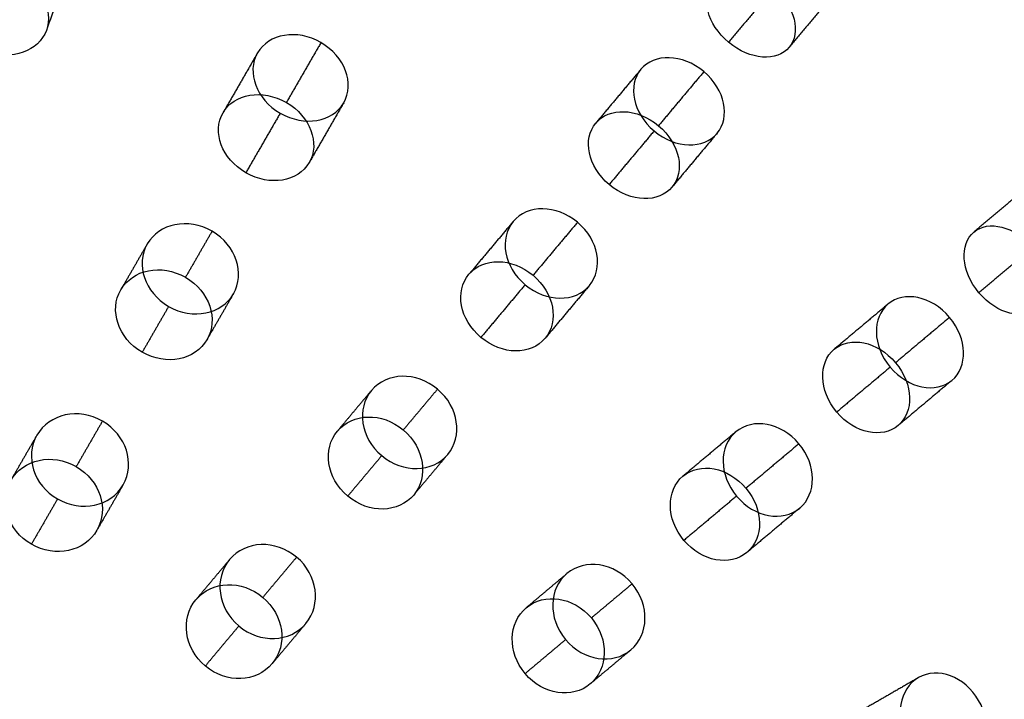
# Model space of a CAD drawing. Header units: millimetres. Extents: x -60 to 60, y -60 to 60.
# Tile 48 of 61: x 12 to 32, y 18 to 31. Entities that reach past the tile are written whole.
import ezdxf

# ---------------------------------------------------------------- set-up
doc = ezdxf.new("R2010")
doc.units = ezdxf.units.MM
doc.header["$MEASUREMENT"] = 0
doc.layers.add('Metal', color=7, linetype='Continuous', true_color=0xb2b2b2)
doc.layers.add('Opal glass', color=7, linetype='Continuous', true_color=0x7b7b7b)

msp = doc.modelspace()

# ---------------------------------------------------------------- linework, layer by layer
at = {"layer": 'Metal'}
for centre, radius in [((0.397, -0.384, 97.154), 56.961), ((0.397, -0.384, 93.154), 53.961), ((0.397, -0.384, 100.154), 53.961)]:
    msp.add_circle(centre, radius, dxfattribs=at)
for centre, radius, start, end in [((0.39, -0.346, 97.154), 60, 0, 180), ((0.39, -0.346, 107.154), 60, 0, 180), ((0.39, -0.346, 97.154), 60, 0, 180), ((0.39, -0.346, 97.154), 58.5, 0, 180), ((0.39, -0.346, 97.154), 57, 0, 180), ((0.39, -0.346, 107.154), 57, 0, 180), ((0.39, -0.346, 97.154), 57, 0, 180), ((0.397, -0.384, 107.154), 56.961, 285.0362, 95.9739), ((0.397, -0.384, 107.154), 56.961, 285.0362, 95.9739), ((0.397, -0.384, 102.154), 56.961, 285.5577, 85.3424), ((0.397, -0.384, 107.154), 55.461, 285.159, 95.8511), ((0.397, -0.384, 107.154), 53.961, 285.2887, 95.7214), ((0.397, -0.384, 107.154), 53.961, 285.2887, 95.7214)]:
    msp.add_arc(centre, radius, start, end, dxfattribs=at)
for points, knots in [([(12.266, 32.282, 152.357), (11.74, 32.474, 152.357), (11.199, 32.276, 152.632), (11.048, 31.859, 152.96), (10.896, 31.442, 153.289), (11.183, 30.943, 153.563), (11.709, 30.751, 153.563), (12.235, 30.56, 153.563), (12.775, 30.758, 153.289), (12.927, 31.175, 152.96), (13.079, 31.592, 152.632), (12.792, 32.091, 152.357), (12.266, 32.282, 152.357)], [0, 0, 0, 0, 1.749631, 1.749631, 1.749631, 3.499204, 3.499204, 3.499204, 5.248777, 5.248777, 5.248777, 6.998407, 6.998407, 6.998407, 6.998407]), ([(12.266, 32.282, 152.357), (11.74, 32.474, 152.357), (11.199, 32.276, 152.632), (11.048, 31.859, 152.96), (10.896, 31.442, 153.289), (11.183, 30.943, 153.563), (11.709, 30.751, 153.563), (12.235, 30.56, 153.563), (12.775, 30.758, 153.289), (12.927, 31.175, 152.96), (13.079, 31.592, 152.632), (12.792, 32.091, 152.357), (12.266, 32.282, 152.357)], [0, 0, 0, 0, 1.749631, 1.749631, 1.749631, 3.499204, 3.499204, 3.499204, 5.248777, 5.248777, 5.248777, 6.998407, 6.998407, 6.998407, 6.998407]), ([(27.545, 32.016, 145.42), (27.11, 32.382, 145.42), (26.569, 32.409, 145.768), (26.326, 32.119, 146.171), (26.083, 31.83, 146.573), (26.203, 31.301, 146.921), (26.639, 30.936, 146.921), (27.074, 30.571, 146.921), (27.615, 30.544, 146.573), (27.858, 30.834, 146.171), (28.101, 31.123, 145.768), (27.981, 31.651, 145.42), (27.545, 32.016, 145.42)], [0, 0, 0, 0, 1.76442, 1.76442, 1.76442, 3.528644, 3.528644, 3.528644, 5.292867, 5.292867, 5.292867, 7.057287, 7.057287, 7.057287, 7.057287]), ([(27.545, 32.016, 145.42), (27.11, 32.382, 145.42), (26.569, 32.409, 145.768), (26.326, 32.119, 146.171), (26.083, 31.83, 146.573), (26.203, 31.301, 146.921), (26.639, 30.936, 146.921), (27.074, 30.571, 146.921), (27.615, 30.544, 146.573), (27.858, 30.834, 146.171), (28.101, 31.123, 145.768), (27.981, 31.651, 145.42), (27.545, 32.016, 145.42)], [0, 0, 0, 0, 1.76442, 1.76442, 1.76442, 3.528644, 3.528644, 3.528644, 5.292867, 5.292867, 5.292867, 7.057287, 7.057287, 7.057287, 7.057287]), ([(18.447, 30.929, 155.069), (18.931, 30.649, 155.069), (19.127, 30.107, 155.34), (18.903, 29.72, 155.664), (18.68, 29.333, 155.989), (18.112, 29.232, 156.26), (17.628, 29.511, 156.26), (17.144, 29.79, 156.26), (16.948, 30.333, 155.989), (17.171, 30.72, 155.664), (17.395, 31.107, 155.34), (17.962, 31.208, 155.069), (18.447, 30.929, 155.069)], [0, 0, 0, 0, 1.748435, 1.748435, 1.748435, 3.496823, 3.496823, 3.496823, 5.245211, 5.245211, 5.245211, 6.993645, 6.993645, 6.993645, 6.993645]), ([(18.447, 30.929, 155.069), (18.931, 30.649, 155.069), (19.127, 30.107, 155.34), (18.903, 29.72, 155.664), (18.68, 29.333, 155.989), (18.112, 29.232, 156.26), (17.628, 29.511, 156.26), (17.144, 29.79, 156.26), (16.948, 30.333, 155.989), (17.171, 30.72, 155.664), (17.395, 31.107, 155.34), (17.962, 31.208, 155.069), (18.447, 30.929, 155.069)], [0, 0, 0, 0, 1.748435, 1.748435, 1.748435, 3.496823, 3.496823, 3.496823, 5.245211, 5.245211, 5.245211, 6.993645, 6.993645, 6.993645, 6.993645]), ([(26.143, 30.345, 151.817), (26.579, 29.98, 151.817), (26.677, 29.426, 152.13), (26.409, 29.107, 152.492), (26.141, 28.787, 152.853), (25.578, 28.788, 153.166), (25.143, 29.153, 153.166), (24.708, 29.518, 153.166), (24.609, 30.073, 152.853), (24.877, 30.392, 152.492), (25.145, 30.712, 152.13), (25.708, 30.71, 151.817), (26.143, 30.345, 151.817)], [0, 0, 0, 0, 1.764149, 1.764149, 1.764149, 3.528113, 3.528113, 3.528113, 5.292078, 5.292078, 5.292078, 7.056226, 7.056226, 7.056226, 7.056226]), ([(26.143, 30.345, 151.817), (26.579, 29.98, 151.817), (26.677, 29.426, 152.13), (26.409, 29.107, 152.492), (26.141, 28.787, 152.853), (25.578, 28.788, 153.166), (25.143, 29.153, 153.166), (24.708, 29.518, 153.166), (24.609, 30.073, 152.853), (24.877, 30.392, 152.492), (25.145, 30.712, 152.13), (25.708, 30.71, 151.817), (26.143, 30.345, 151.817)], [0, 0, 0, 0, 1.764149, 1.764149, 1.764149, 3.528113, 3.528113, 3.528113, 5.292078, 5.292078, 5.292078, 7.056226, 7.056226, 7.056226, 7.056226]), ([(17.751, 29.724, 152.357), (17.267, 30.004, 152.357), (16.7, 29.903, 152.632), (16.478, 29.519, 152.96), (16.256, 29.135, 153.289), (16.452, 28.593, 153.563), (16.937, 28.314, 153.563), (17.421, 28.034, 153.563), (17.988, 28.135, 153.289), (18.21, 28.519, 152.96), (18.432, 28.903, 152.632), (18.236, 29.445, 152.357), (17.751, 29.724, 152.357)], [0, 0, 0, 0, 1.74963, 1.74963, 1.74963, 3.499203, 3.499203, 3.499203, 5.248777, 5.248777, 5.248777, 6.998407, 6.998407, 6.998407, 6.998407]), ([(17.751, 29.724, 152.357), (17.267, 30.004, 152.357), (16.7, 29.903, 152.632), (16.478, 29.519, 152.96), (16.256, 29.135, 153.289), (16.452, 28.593, 153.563), (16.937, 28.314, 153.563), (17.421, 28.034, 153.563), (17.988, 28.135, 153.289), (18.21, 28.519, 152.96), (18.432, 28.903, 152.632), (18.236, 29.445, 152.357), (17.751, 29.724, 152.357)], [0, 0, 0, 0, 1.74963, 1.74963, 1.74963, 3.499203, 3.499203, 3.499203, 5.248777, 5.248777, 5.248777, 6.998407, 6.998407, 6.998407, 6.998407]), ([(25.232, 29.259, 149.052), (24.795, 29.625, 149.052), (24.235, 29.627, 149.372), (23.97, 29.311, 149.739), (23.705, 28.995, 150.105), (23.803, 28.443, 150.425), (24.239, 28.076, 150.425), (24.676, 27.71, 150.425), (25.237, 27.709, 150.105), (25.502, 28.025, 149.739), (25.767, 28.341, 149.372), (25.668, 28.892, 149.052), (25.232, 29.259, 149.052)], [0, 0, 0, 0, 1.767237, 1.767237, 1.767237, 3.534244, 3.534244, 3.534244, 5.301251, 5.301251, 5.301251, 7.068488, 7.068488, 7.068488, 7.068488]), ([(25.232, 29.259, 149.052), (24.795, 29.625, 149.052), (24.235, 29.627, 149.372), (23.97, 29.311, 149.739), (23.705, 28.995, 150.105), (23.803, 28.443, 150.425), (24.239, 28.076, 150.425), (24.676, 27.71, 150.425), (25.237, 27.709, 150.105), (25.502, 28.025, 149.739), (25.767, 28.341, 149.372), (25.668, 28.892, 149.052), (25.232, 29.259, 149.052)], [0, 0, 0, 0, 1.767237, 1.767237, 1.767237, 3.534244, 3.534244, 3.534244, 5.301251, 5.301251, 5.301251, 7.068488, 7.068488, 7.068488, 7.068488]), ([(23.603, 27.318, 155.069), (24.031, 26.959, 155.069), (24.13, 26.39, 155.34), (23.843, 26.048, 155.664), (23.556, 25.706, 155.989), (22.979, 25.705, 156.26), (22.551, 26.064, 156.26), (22.123, 26.423, 156.26), (22.024, 26.992, 155.989), (22.311, 27.334, 155.664), (22.598, 27.676, 155.34), (23.175, 27.677, 155.069), (23.603, 27.318, 155.069)], [0, 0, 0, 0, 1.748434, 1.748434, 1.748434, 3.496823, 3.496823, 3.496823, 5.245211, 5.245211, 5.245211, 6.993645, 6.993645, 6.993645, 6.993645]), ([(23.603, 27.318, 155.069), (24.031, 26.959, 155.069), (24.13, 26.39, 155.34), (23.843, 26.048, 155.664), (23.556, 25.706, 155.989), (22.979, 25.705, 156.26), (22.551, 26.064, 156.26), (22.123, 26.423, 156.26), (22.024, 26.992, 155.989), (22.311, 27.334, 155.664), (22.598, 27.676, 155.34), (23.175, 27.677, 155.069), (23.603, 27.318, 155.069)], [0, 0, 0, 0, 1.748434, 1.748434, 1.748434, 3.496823, 3.496823, 3.496823, 5.245211, 5.245211, 5.245211, 6.993645, 6.993645, 6.993645, 6.993645]), ([(16.258, 27.137, 158.074), (16.744, 26.857, 158.074), (16.924, 26.292, 158.313), (16.688, 25.882, 158.598), (16.451, 25.472, 158.882), (15.872, 25.346, 159.121), (15.385, 25.627, 159.121), (14.899, 25.907, 159.121), (14.719, 26.472, 158.882), (14.956, 26.882, 158.598), (15.192, 27.292, 158.313), (15.771, 27.418, 158.074), (16.258, 27.137, 158.074)], [0, 0, 0, 0, 1.752923, 1.752923, 1.752923, 3.505767, 3.505767, 3.505767, 5.258611, 5.258611, 5.258611, 7.011534, 7.011534, 7.011534, 7.011534]), ([(16.258, 27.137, 158.074), (16.744, 26.857, 158.074), (16.924, 26.292, 158.313), (16.688, 25.882, 158.598), (16.451, 25.472, 158.882), (15.872, 25.346, 159.121), (15.385, 25.627, 159.121), (14.899, 25.907, 159.121), (14.719, 26.472, 158.882), (14.956, 26.882, 158.598), (15.192, 27.292, 158.313), (15.771, 27.418, 158.074), (16.258, 27.137, 158.074)], [0, 0, 0, 0, 1.752923, 1.752923, 1.752923, 3.505767, 3.505767, 3.505767, 5.258611, 5.258611, 5.258611, 7.011534, 7.011534, 7.011534, 7.011534]), ([(32.752, 26.809, 145.42), (32.387, 27.245, 145.42), (31.859, 27.365, 145.768), (31.57, 27.122, 146.171), (31.28, 26.879, 146.573), (31.307, 26.338, 146.921), (31.672, 25.903, 146.921), (32.038, 25.467, 146.921), (32.566, 25.347, 146.573), (32.855, 25.59, 146.171), (33.145, 25.833, 145.768), (33.118, 26.374, 145.42), (32.752, 26.809, 145.42)], [0, 0, 0, 0, 1.76442, 1.76442, 1.76442, 3.528643, 3.528643, 3.528643, 5.292867, 5.292867, 5.292867, 7.057287, 7.057287, 7.057287, 7.057287]), ([(32.752, 26.809, 145.42), (32.387, 27.245, 145.42), (31.859, 27.365, 145.768), (31.57, 27.122, 146.171), (31.28, 26.879, 146.573), (31.307, 26.338, 146.921), (31.672, 25.903, 146.921), (32.038, 25.467, 146.921), (32.566, 25.347, 146.573), (32.855, 25.59, 146.171), (33.145, 25.833, 145.768), (33.118, 26.374, 145.42), (32.752, 26.809, 145.42)], [0, 0, 0, 0, 1.76442, 1.76442, 1.76442, 3.528643, 3.528643, 3.528643, 5.292867, 5.292867, 5.292867, 7.057287, 7.057287, 7.057287, 7.057287]), ([(22.709, 26.253, 152.357), (22.281, 26.613, 152.357), (21.705, 26.612, 152.632), (21.42, 26.272, 152.96), (21.134, 25.932, 153.289), (21.233, 25.365, 153.563), (21.662, 25.005, 153.563), (22.091, 24.645, 153.563), (22.666, 24.646, 153.289), (22.952, 24.986, 152.96), (23.237, 25.326, 152.632), (23.138, 25.893, 152.357), (22.709, 26.253, 152.357)], [0, 0, 0, 0, 1.74963, 1.74963, 1.74963, 3.499203, 3.499203, 3.499203, 5.248777, 5.248777, 5.248777, 6.998407, 6.998407, 6.998407, 6.998407]), ([(22.709, 26.253, 152.357), (22.281, 26.613, 152.357), (21.705, 26.612, 152.632), (21.42, 26.272, 152.96), (21.134, 25.932, 153.289), (21.233, 25.365, 153.563), (21.662, 25.005, 153.563), (22.091, 24.645, 153.563), (22.666, 24.646, 153.289), (22.952, 24.986, 152.96), (23.237, 25.326, 152.632), (23.138, 25.893, 152.357), (22.709, 26.253, 152.357)], [0, 0, 0, 0, 1.74963, 1.74963, 1.74963, 3.499203, 3.499203, 3.499203, 5.248777, 5.248777, 5.248777, 6.998407, 6.998407, 6.998407, 6.998407]), ([(15.723, 26.212, 155.201), (15.236, 26.493, 155.201), (14.658, 26.367, 155.446), (14.423, 25.959, 155.735), (14.187, 25.552, 156.023), (14.367, 24.988, 156.267), (14.854, 24.707, 156.267), (15.342, 24.426, 156.267), (15.92, 24.552, 156.023), (16.155, 24.959, 155.735), (16.39, 25.367, 155.446), (16.21, 25.93, 155.201), (15.723, 26.212, 155.201)], [0, 0, 0, 0, 1.754643, 1.754643, 1.754643, 3.509188, 3.509188, 3.509188, 5.263734, 5.263734, 5.263734, 7.018377, 7.018377, 7.018377, 7.018377]), ([(15.723, 26.212, 155.201), (15.236, 26.493, 155.201), (14.658, 26.367, 155.446), (14.423, 25.959, 155.735), (14.187, 25.552, 156.023), (14.367, 24.988, 156.267), (14.854, 24.707, 156.267), (15.342, 24.426, 156.267), (15.92, 24.552, 156.023), (16.155, 24.959, 155.735), (16.39, 25.367, 155.446), (16.21, 25.93, 155.201), (15.723, 26.212, 155.201)], [0, 0, 0, 0, 1.754643, 1.754643, 1.754643, 3.509188, 3.509188, 3.509188, 5.263734, 5.263734, 5.263734, 7.018377, 7.018377, 7.018377, 7.018377]), ([(31.081, 25.407, 151.817), (31.447, 24.972, 151.817), (31.448, 24.409, 152.13), (31.128, 24.141, 152.492), (30.809, 23.873, 152.853), (30.255, 23.971, 153.166), (29.889, 24.407, 153.166), (29.524, 24.842, 153.166), (29.523, 25.405, 152.853), (29.843, 25.673, 152.492), (30.162, 25.941, 152.13), (30.716, 25.842, 151.817), (31.081, 25.407, 151.817)], [0, 0, 0, 0, 1.764148, 1.764148, 1.764148, 3.528113, 3.528113, 3.528113, 5.292077, 5.292077, 5.292077, 7.056226, 7.056226, 7.056226, 7.056226]), ([(31.081, 25.407, 151.817), (31.447, 24.972, 151.817), (31.448, 24.409, 152.13), (31.128, 24.141, 152.492), (30.809, 23.873, 152.853), (30.255, 23.971, 153.166), (29.889, 24.407, 153.166), (29.524, 24.842, 153.166), (29.523, 25.405, 152.853), (29.843, 25.673, 152.492), (30.162, 25.941, 152.13), (30.716, 25.842, 151.817), (31.081, 25.407, 151.817)], [0, 0, 0, 0, 1.764148, 1.764148, 1.764148, 3.528113, 3.528113, 3.528113, 5.292077, 5.292077, 5.292077, 7.056226, 7.056226, 7.056226, 7.056226]), ([(29.995, 24.495, 149.052), (29.629, 24.932, 149.052), (29.077, 25.031, 149.372), (28.761, 24.766, 149.739), (28.445, 24.5, 150.105), (28.446, 23.94, 150.425), (28.813, 23.503, 150.425), (29.179, 23.067, 150.425), (29.731, 22.968, 150.105), (30.047, 23.233, 149.739), (30.363, 23.499, 149.372), (30.362, 24.059, 149.052), (29.995, 24.495, 149.052)], [0, 0, 0, 0, 1.767237, 1.767237, 1.767237, 3.534244, 3.534244, 3.534244, 5.301251, 5.301251, 5.301251, 7.068488, 7.068488, 7.068488, 7.068488]), ([(29.995, 24.495, 149.052), (29.629, 24.932, 149.052), (29.077, 25.031, 149.372), (28.761, 24.766, 149.739), (28.445, 24.5, 150.105), (28.446, 23.94, 150.425), (28.813, 23.503, 150.425), (29.179, 23.067, 150.425), (29.731, 22.968, 150.105), (30.047, 23.233, 149.739), (30.363, 23.499, 149.372), (30.362, 24.059, 149.052), (29.995, 24.495, 149.052)], [0, 0, 0, 0, 1.767237, 1.767237, 1.767237, 3.534244, 3.534244, 3.534244, 5.301251, 5.301251, 5.301251, 7.068488, 7.068488, 7.068488, 7.068488]), ([(20.789, 23.964, 158.074), (21.219, 23.603, 158.074), (21.299, 23.016, 158.313), (20.995, 22.654, 158.598), (20.69, 22.291, 158.882), (20.098, 22.267, 159.121), (19.668, 22.628, 159.121), (19.237, 22.989, 159.121), (19.158, 23.576, 158.882), (19.462, 23.939, 158.598), (19.767, 24.302, 158.313), (20.359, 24.325, 158.074), (20.789, 23.964, 158.074)], [0, 0, 0, 0, 1.752923, 1.752923, 1.752923, 3.505767, 3.505767, 3.505767, 5.258611, 5.258611, 5.258611, 7.011534, 7.011534, 7.011534, 7.011534]), ([(20.789, 23.964, 158.074), (21.219, 23.603, 158.074), (21.299, 23.016, 158.313), (20.995, 22.654, 158.598), (20.69, 22.291, 158.882), (20.098, 22.267, 159.121), (19.668, 22.628, 159.121), (19.237, 22.989, 159.121), (19.158, 23.576, 158.882), (19.462, 23.939, 158.598), (19.767, 24.302, 158.313), (20.359, 24.325, 158.074), (20.789, 23.964, 158.074)], [0, 0, 0, 0, 1.752923, 1.752923, 1.752923, 3.505767, 3.505767, 3.505767, 5.258611, 5.258611, 5.258611, 7.011534, 7.011534, 7.011534, 7.011534]), ([(14.054, 23.321, 160.569), (14.535, 23.044, 160.569), (14.717, 22.469, 160.768), (14.469, 22.04, 161.011), (14.221, 21.61, 161.255), (13.633, 21.481, 161.454), (13.152, 21.758, 161.454), (12.671, 22.036, 161.454), (12.489, 22.61, 161.255), (12.737, 23.04, 161.011), (12.985, 23.469, 160.768), (13.574, 23.599, 160.569), (14.054, 23.321, 160.569)], [0, 0, 0, 0, 1.74211, 1.74211, 1.74211, 3.484207, 3.484207, 3.484207, 5.226305, 5.226305, 5.226305, 6.968414, 6.968414, 6.968414, 6.968414]), ([(14.054, 23.321, 160.569), (14.535, 23.044, 160.569), (14.717, 22.469, 160.768), (14.469, 22.04, 161.011), (14.221, 21.61, 161.255), (13.633, 21.481, 161.454), (13.152, 21.758, 161.454), (12.671, 22.036, 161.454), (12.489, 22.61, 161.255), (12.737, 23.04, 161.011), (12.985, 23.469, 160.768), (13.574, 23.599, 160.569), (14.054, 23.321, 160.569)], [0, 0, 0, 0, 1.74211, 1.74211, 1.74211, 3.484207, 3.484207, 3.484207, 5.226305, 5.226305, 5.226305, 6.968414, 6.968414, 6.968414, 6.968414]), ([(20.102, 23.145, 155.201), (19.671, 23.507, 155.201), (19.08, 23.483, 155.446), (18.778, 23.123, 155.735), (18.475, 22.762, 156.023), (18.554, 22.176, 156.267), (18.985, 21.815, 156.267), (19.416, 21.453, 156.267), (20.007, 21.477, 156.023), (20.31, 21.837, 155.735), (20.612, 22.198, 155.446), (20.533, 22.784, 155.201), (20.102, 23.145, 155.201)], [0, 0, 0, 0, 1.754643, 1.754643, 1.754643, 3.509188, 3.509188, 3.509188, 5.263734, 5.263734, 5.263734, 7.018377, 7.018377, 7.018377, 7.018377]), ([(20.102, 23.145, 155.201), (19.671, 23.507, 155.201), (19.08, 23.483, 155.446), (18.778, 23.123, 155.735), (18.475, 22.762, 156.023), (18.554, 22.176, 156.267), (18.985, 21.815, 156.267), (19.416, 21.453, 156.267), (20.007, 21.477, 156.023), (20.31, 21.837, 155.735), (20.612, 22.198, 155.446), (20.533, 22.784, 155.201), (20.102, 23.145, 155.201)], [0, 0, 0, 0, 1.754643, 1.754643, 1.754643, 3.509188, 3.509188, 3.509188, 5.263734, 5.263734, 5.263734, 7.018377, 7.018377, 7.018377, 7.018377]), ([(28.054, 22.867, 155.069), (28.414, 22.439, 155.069), (28.412, 21.862, 155.34), (28.07, 21.575, 155.664), (27.728, 21.288, 155.989), (27.16, 21.386, 156.26), (26.8, 21.815, 156.26), (26.441, 22.243, 156.26), (26.442, 22.82, 155.989), (26.785, 23.107, 155.664), (27.127, 23.394, 155.34), (27.695, 23.295, 155.069), (28.054, 22.867, 155.069)], [0, 0, 0, 0, 1.748435, 1.748435, 1.748435, 3.496823, 3.496823, 3.496823, 5.245211, 5.245211, 5.245211, 6.993645, 6.993645, 6.993645, 6.993645]), ([(28.054, 22.867, 155.069), (28.414, 22.439, 155.069), (28.412, 21.862, 155.34), (28.07, 21.575, 155.664), (27.728, 21.288, 155.989), (27.16, 21.386, 156.26), (26.8, 21.815, 156.26), (26.441, 22.243, 156.26), (26.442, 22.82, 155.989), (26.785, 23.107, 155.664), (27.127, 23.394, 155.34), (27.695, 23.295, 155.069), (28.054, 22.867, 155.069)], [0, 0, 0, 0, 1.748435, 1.748435, 1.748435, 3.496823, 3.496823, 3.496823, 5.245211, 5.245211, 5.245211, 6.993645, 6.993645, 6.993645, 6.993645]), ([(13.527, 22.408, 157.737), (13.046, 22.686, 157.737), (12.458, 22.557, 157.939), (12.211, 22.129, 158.185), (11.964, 21.7, 158.43), (12.146, 21.127, 158.632), (12.627, 20.849, 158.632), (13.108, 20.571, 158.632), (13.696, 20.7, 158.43), (13.943, 21.129, 158.185), (14.19, 21.557, 157.939), (14.008, 22.131, 157.737), (13.527, 22.408, 157.737)], [0, 0, 0, 0, 1.742589, 1.742589, 1.742589, 3.485163, 3.485163, 3.485163, 5.227738, 5.227738, 5.227738, 6.970327, 6.970327, 6.970327, 6.970327]), ([(13.527, 22.408, 157.737), (13.046, 22.686, 157.737), (12.458, 22.557, 157.939), (12.211, 22.129, 158.185), (11.964, 21.7, 158.43), (12.146, 21.127, 158.632), (12.627, 20.849, 158.632), (13.108, 20.571, 158.632), (13.696, 20.7, 158.43), (13.943, 21.129, 158.185), (14.19, 21.557, 157.939), (14.008, 22.131, 157.737), (13.527, 22.408, 157.737)], [0, 0, 0, 0, 1.742589, 1.742589, 1.742589, 3.485163, 3.485163, 3.485163, 5.227738, 5.227738, 5.227738, 6.970327, 6.970327, 6.970327, 6.970327]), ([(26.989, 21.973, 152.357), (26.629, 22.402, 152.357), (26.062, 22.501, 152.632), (25.722, 22.216, 152.96), (25.382, 21.93, 153.289), (25.381, 21.355, 153.563), (25.741, 20.926, 153.563), (26.101, 20.497, 153.563), (26.668, 20.398, 153.289), (27.008, 20.683, 152.96), (27.348, 20.969, 152.632), (27.349, 21.544, 152.357), (26.989, 21.973, 152.357)], [0, 0, 0, 0, 1.74963, 1.74963, 1.74963, 3.499203, 3.499203, 3.499203, 5.248777, 5.248777, 5.248777, 6.998407, 6.998407, 6.998407, 6.998407]), ([(26.989, 21.973, 152.357), (26.629, 22.402, 152.357), (26.062, 22.501, 152.632), (25.722, 22.216, 152.96), (25.382, 21.93, 153.289), (25.381, 21.355, 153.563), (25.741, 20.926, 153.563), (26.101, 20.497, 153.563), (26.668, 20.398, 153.289), (27.008, 20.683, 152.96), (27.348, 20.969, 152.632), (27.349, 21.544, 152.357), (26.989, 21.973, 152.357)], [0, 0, 0, 0, 1.74963, 1.74963, 1.74963, 3.499203, 3.499203, 3.499203, 5.248777, 5.248777, 5.248777, 6.998407, 6.998407, 6.998407, 6.998407]), ([(17.957, 20.589, 160.569), (18.382, 20.232, 160.569), (18.461, 19.635, 160.768), (18.143, 19.255, 161.011), (17.824, 18.875, 161.255), (17.222, 18.85, 161.454), (16.797, 19.206, 161.454), (16.371, 19.563, 161.454), (16.292, 20.161, 161.255), (16.611, 20.54, 161.011), (16.929, 20.92, 160.768), (17.531, 20.946, 160.569), (17.957, 20.589, 160.569)], [0, 0, 0, 0, 1.74211, 1.74211, 1.74211, 3.484207, 3.484207, 3.484207, 5.226305, 5.226305, 5.226305, 6.968414, 6.968414, 6.968414, 6.968414]), ([(17.957, 20.589, 160.569), (18.382, 20.232, 160.569), (18.461, 19.635, 160.768), (18.143, 19.255, 161.011), (17.824, 18.875, 161.255), (17.222, 18.85, 161.454), (16.797, 19.206, 161.454), (16.371, 19.563, 161.454), (16.292, 20.161, 161.255), (16.611, 20.54, 161.011), (16.929, 20.92, 160.768), (17.531, 20.946, 160.569), (17.957, 20.589, 160.569)], [0, 0, 0, 0, 1.74211, 1.74211, 1.74211, 3.484207, 3.484207, 3.484207, 5.226305, 5.226305, 5.226305, 6.968414, 6.968414, 6.968414, 6.968414]), ([(24.701, 20.053, 158.074), (25.062, 19.623, 158.074), (25.038, 19.031, 158.313), (24.675, 18.726, 158.598), (24.313, 18.422, 158.882), (23.725, 18.501, 159.121), (23.364, 18.932, 159.121), (23.003, 19.362, 159.121), (23.027, 19.954, 158.882), (23.39, 20.258, 158.598), (23.752, 20.563, 158.313), (24.34, 20.483, 158.074), (24.701, 20.053, 158.074)], [0, 0, 0, 0, 1.752923, 1.752923, 1.752923, 3.505767, 3.505767, 3.505767, 5.258611, 5.258611, 5.258611, 7.011534, 7.011534, 7.011534, 7.011534]), ([(24.701, 20.053, 158.074), (25.062, 19.623, 158.074), (25.038, 19.031, 158.313), (24.675, 18.726, 158.598), (24.313, 18.422, 158.882), (23.725, 18.501, 159.121), (23.364, 18.932, 159.121), (23.003, 19.362, 159.121), (23.027, 19.954, 158.882), (23.39, 20.258, 158.598), (23.752, 20.563, 158.313), (24.34, 20.483, 158.074), (24.701, 20.053, 158.074)], [0, 0, 0, 0, 1.752923, 1.752923, 1.752923, 3.505767, 3.505767, 3.505767, 5.258611, 5.258611, 5.258611, 7.011534, 7.011534, 7.011534, 7.011534]), ([(17.279, 19.781, 157.737), (16.854, 20.138, 157.737), (16.252, 20.113, 157.939), (15.934, 19.734, 158.185), (15.616, 19.356, 158.43), (15.696, 18.759, 158.632), (16.122, 18.402, 158.632), (16.547, 18.045, 158.632), (17.149, 18.07, 158.43), (17.466, 18.449, 158.185), (17.784, 18.828, 157.939), (17.704, 19.424, 157.737), (17.279, 19.781, 157.737)], [0, 0, 0, 0, 1.742589, 1.742589, 1.742589, 3.485164, 3.485164, 3.485164, 5.227738, 5.227738, 5.227738, 6.970327, 6.970327, 6.970327, 6.970327]), ([(17.279, 19.781, 157.737), (16.854, 20.138, 157.737), (16.252, 20.113, 157.939), (15.934, 19.734, 158.185), (15.616, 19.356, 158.43), (15.696, 18.759, 158.632), (16.122, 18.402, 158.632), (16.547, 18.045, 158.632), (17.149, 18.07, 158.43), (17.466, 18.449, 158.185), (17.784, 18.828, 157.939), (17.704, 19.424, 157.737), (17.279, 19.781, 157.737)], [0, 0, 0, 0, 1.742589, 1.742589, 1.742589, 3.485164, 3.485164, 3.485164, 5.227738, 5.227738, 5.227738, 6.970327, 6.970327, 6.970327, 6.970327]), ([(23.882, 19.366, 155.201), (23.52, 19.797, 155.201), (22.934, 19.876, 155.446), (22.574, 19.573, 155.735), (22.213, 19.271, 156.023), (22.189, 18.68, 156.267), (22.551, 18.249, 156.267), (22.912, 17.818, 156.267), (23.499, 17.739, 156.023), (23.859, 18.041, 155.735), (24.22, 18.344, 155.446), (24.243, 18.935, 155.201), (23.882, 19.366, 155.201)], [0, 0, 0, 0, 1.754643, 1.754643, 1.754643, 3.509188, 3.509188, 3.509188, 5.263734, 5.263734, 5.263734, 7.018377, 7.018377, 7.018377, 7.018377]), ([(23.882, 19.366, 155.201), (23.52, 19.797, 155.201), (22.934, 19.876, 155.446), (22.574, 19.573, 155.735), (22.213, 19.271, 156.023), (22.189, 18.68, 156.267), (22.551, 18.249, 156.267), (22.912, 17.818, 156.267), (23.499, 17.739, 156.023), (23.859, 18.041, 155.735), (24.22, 18.344, 155.446), (24.243, 18.935, 155.201), (23.882, 19.366, 155.201)], [0, 0, 0, 0, 1.754643, 1.754643, 1.754643, 3.509188, 3.509188, 3.509188, 5.263734, 5.263734, 5.263734, 7.018377, 7.018377, 7.018377, 7.018377]), ([(31.665, 17.71, 155.069), (31.944, 17.226, 155.069), (31.843, 16.658, 155.34), (31.456, 16.435, 155.664), (31.069, 16.212, 155.989), (30.527, 16.408, 156.26), (30.247, 16.892, 156.26), (29.968, 17.376, 156.26), (30.069, 17.944, 155.989), (30.456, 18.167, 155.664), (30.843, 18.39, 155.34), (31.385, 18.194, 155.069), (31.665, 17.71, 155.069)], [0, 0, 0, 0, 1.748435, 1.748435, 1.748435, 3.496823, 3.496823, 3.496823, 5.245211, 5.245211, 5.245211, 6.993645, 6.993645, 6.993645, 6.993645]), ([(31.665, 17.71, 155.069), (31.944, 17.226, 155.069), (31.843, 16.658, 155.34), (31.456, 16.435, 155.664), (31.069, 16.212, 155.989), (30.527, 16.408, 156.26), (30.247, 16.892, 156.26), (29.968, 17.376, 156.26), (30.069, 17.944, 155.989), (30.456, 18.167, 155.664), (30.843, 18.39, 155.34), (31.385, 18.194, 155.069), (31.665, 17.71, 155.069)], [0, 0, 0, 0, 1.748435, 1.748435, 1.748435, 3.496823, 3.496823, 3.496823, 5.245211, 5.245211, 5.245211, 6.993645, 6.993645, 6.993645, 6.993645])]:
    msp.add_open_spline(points, degree=3, knots=knots, dxfattribs=at)
for points in [[(13.401, 32.478, 155.664), (13.164, 31.826, 154.312), (12.927, 31.175, 152.96)], [(27.714, 32.217, 149.499), (27.176, 31.576, 148.21), (26.639, 30.936, 146.921)], [(28.937, 32.12, 148.759), (28.398, 31.477, 147.465), (27.858, 30.834, 146.171)], [(18.447, 30.929, 155.069), (18.099, 30.327, 153.713), (17.751, 29.724, 152.357)], [(17.171, 30.72, 155.664), (16.825, 30.119, 154.312), (16.478, 29.519, 152.96)], [(24.877, 30.392, 152.492), (24.423, 29.851, 151.115), (23.97, 29.311, 149.739)], [(26.143, 30.345, 151.817), (25.687, 29.802, 150.434), (25.232, 29.259, 149.052)], [(18.903, 29.72, 155.664), (18.557, 29.119, 154.312), (18.21, 28.519, 152.96)], [(17.628, 29.511, 156.26), (17.282, 28.912, 154.911), (16.937, 28.314, 153.563)], [(25.143, 29.153, 153.166), (24.691, 28.615, 151.795), (24.239, 28.076, 150.425)], [(26.409, 29.107, 152.492), (25.955, 28.566, 151.115), (25.502, 28.025, 149.739)], [(32.856, 28.201, 148.759), (32.213, 27.662, 147.465), (31.57, 27.122, 146.171)], [(22.311, 27.334, 155.664), (21.865, 26.803, 154.312), (21.42, 26.272, 152.96)], [(23.603, 27.318, 155.069), (23.156, 26.785, 153.713), (22.709, 26.253, 152.357)], [(16.258, 27.137, 158.074), (15.99, 26.674, 156.638), (15.723, 26.212, 155.201)], [(32.953, 26.977, 149.499), (32.313, 26.44, 148.21), (31.672, 25.903, 146.921)], [(14.956, 26.882, 158.598), (14.689, 26.421, 157.166), (14.423, 25.959, 155.735)], [(22.551, 26.064, 156.26), (22.106, 25.534, 154.911), (21.662, 25.005, 153.563)], [(23.843, 26.048, 155.664), (23.397, 25.517, 154.312), (22.952, 24.986, 152.96)], [(16.688, 25.882, 158.598), (16.421, 25.421, 157.166), (16.155, 24.959, 155.735)], [(15.385, 25.627, 159.121), (15.12, 25.167, 157.694), (14.854, 24.707, 156.267)], [(29.843, 25.673, 152.492), (29.302, 25.219, 151.115), (28.761, 24.766, 149.739)], [(31.081, 25.407, 151.817), (30.538, 24.951, 150.434), (29.995, 24.495, 149.052)], [(29.889, 24.407, 153.166), (29.351, 23.955, 151.795), (28.813, 23.503, 150.425)], [(20.789, 23.964, 158.074), (20.445, 23.555, 156.638), (20.102, 23.145, 155.201)], [(31.128, 24.141, 152.492), (30.588, 23.687, 151.115), (30.047, 23.233, 149.739)], [(19.462, 23.939, 158.598), (19.12, 23.531, 157.166), (18.778, 23.123, 155.735)], [(14.054, 23.321, 160.569), (13.791, 22.865, 159.153), (13.527, 22.408, 157.737)], [(12.737, 23.04, 161.011), (12.474, 22.584, 159.598), (12.211, 22.129, 158.185)], [(26.785, 23.107, 155.664), (26.253, 22.661, 154.312), (25.722, 22.216, 152.96)], [(28.054, 22.867, 155.069), (27.522, 22.42, 153.713), (26.989, 21.973, 152.357)], [(19.668, 22.628, 159.121), (19.326, 22.221, 157.694), (18.985, 21.815, 156.267)], [(20.995, 22.654, 158.598), (20.652, 22.245, 157.166), (20.31, 21.837, 155.735)], [(14.469, 22.04, 161.011), (14.206, 21.584, 159.598), (13.943, 21.129, 158.185)], [(26.8, 21.815, 156.26), (26.271, 21.37, 154.911), (25.741, 20.926, 153.563)], [(13.152, 21.758, 161.454), (12.89, 21.304, 160.043), (12.627, 20.849, 158.632)], [(28.07, 21.575, 155.664), (27.539, 21.129, 154.312), (27.008, 20.683, 152.96)], [(17.957, 20.589, 160.569), (17.618, 20.185, 159.153), (17.279, 19.781, 157.737)], [(16.611, 20.54, 161.011), (16.272, 20.137, 159.598), (15.934, 19.734, 158.185)], [(23.39, 20.258, 158.598), (22.982, 19.916, 157.166), (22.574, 19.573, 155.735)], [(24.701, 20.053, 158.074), (24.291, 19.709, 156.638), (23.882, 19.366, 155.201)], [(16.797, 19.206, 161.454), (16.459, 18.804, 160.043), (16.122, 18.402, 158.632)], [(18.143, 19.255, 161.011), (17.805, 18.852, 159.598), (17.466, 18.449, 158.185)], [(23.364, 18.932, 159.121), (22.958, 18.59, 157.694), (22.551, 18.249, 156.267)], [(24.675, 18.726, 158.598), (24.267, 18.384, 157.166), (23.859, 18.041, 155.735)], [(30.456, 18.167, 155.664), (29.856, 17.821, 154.312), (29.255, 17.474, 152.96)]]:
    msp.add_open_spline(points, degree=2, dxfattribs=at)
at = {"layer": 'Opal glass'}
for centre, radius in [((0.397, -0.384, 97.154), 59.961), ((0.397, -0.384, 57.154), 59.961), ((0.397, -0.384, 97.154), 59.961), ((0.397, -0.384, 97.154), 58.461), ((0.397, -0.384, 93.154), 56.961), ((0.397, -0.384, 57.154), 56.961), ((0.397, -0.384, 97.154), 56.961), ((0.397, -0.384, 93.154), 56.961), ((0.397, -0.384, 93.154), 55.461), ((0.397, -0.384, 93.154), 53.961)]:
    msp.add_circle(centre, radius, dxfattribs=at)

doc.saveas('drawing.dxf')
